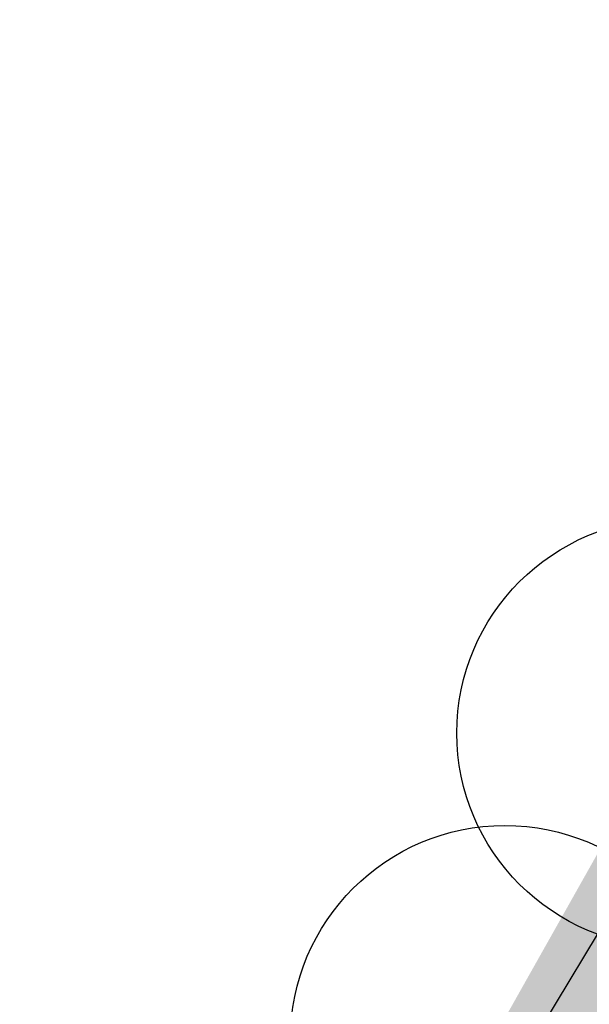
# Model space of a CAD drawing. Header units: metres. Extents: x 157685 to 160831, y 403691 to 406312.
# Tile 87 of 134: x 159789 to 159799, y 404999 to 405017. Entities that reach past the tile are written whole.
import ezdxf

# ---------------------------------------------------------------- set-up
doc = ezdxf.new("R2010")
doc.units = ezdxf.units.M
doc.layers.get('Defpoints').update_dxf_attribs({"color": 171})
for name, color, linetype, lineweight in [('B-WE-GR-BOOM-S (ingemeten)', 90, 'Continuous', 25), ('N-WE-GR-GRAS-A', 62, 'Continuous', 18), ('N-WE-VH-GESLOTENVERHARDING_ASFALT-A-200', 253, 'Continuous', 18), ('N-WE-VH-HALFVERHARDING_GRASBETONSTEEN-A-200', 132, 'Continuous', 18), ('N-WE-VH-VERHARDING_ASFALT-A', 252, 'Continuous', 18)]:
    doc.layers.add(name, color=color, linetype=linetype, lineweight=lineweight)
pattern_1 = [(0, (0, 0), (1, 1), [0.12, -0.8]), (45, (0.4, 0.2), (-0.1131370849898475, 1.866761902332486), [0.12, -0.8]), (29.99999999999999, (0.08, 0.12), (0.2274613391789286, 1.286025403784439), [0.12, -0.8]), (15, (0.32, 0.48), (0.3856270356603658, 0.7244941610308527), [0.12, -0.8]), (135, (0.16, 2), (-0.02828427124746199, -0.6505382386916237), [0.12, -0.8]), (150, (1.2, 0.4), (0.2156921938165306, -0.5864101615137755), [0.12, -0.8]), (165, (0.24, 0.04), (0.1434520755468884, -0.7010146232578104), [0.12, -0.8]), (85, (0.4, 0.4), (-0.872677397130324, 1.040016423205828), [0.12, -0.8]), (99.99999999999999, (0, 0), (-1.112117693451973, 0.7787131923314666), [0.12, -0.7999999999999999])]
pattern_2 = [(45, (0, 0), (-0.1979898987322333, 0.1979898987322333), [0.14, -0.14]), (135, (0, 0), (-0.1979898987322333, -0.1979898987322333), [0.14, -0.14]), (45, (-0.098994, 0.098994), (-0.1979898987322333, 0.1979898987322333), [0.14, -0.14]), (135, (0.098994, 0.098994), (-0.1979898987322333, -0.1979898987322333), [0.14, -0.14])]

# ---------------------------------------------------------------- blocks, each defined once
blk = doc.blocks.new('SGR-BOOM_01')
at = {"ltscale": 0.1}
h = blk.add_hatch(color=256, dxfattribs=at)
edge = h.paths.add_edge_path()
edge.add_arc((7.366995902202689e-12, -5.115907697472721e-12), 0.15, 0, 360)
for centre, radius in [((0, 0), 2.5), ((7.366995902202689e-12, -5.115907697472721e-12), 0.04499999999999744)]:
    blk.add_circle(centre, radius)
blk.add_circle((7.366995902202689e-12, -5.115907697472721e-12), 0.15, dxfattribs=at)

msp = doc.modelspace()

# ---------------------------------------------------------------- hatches: boundary and pattern name
at = {"layer": 'N-WE-GR-GRAS-A'}
h = msp.add_hatch(dxfattribs=at)
h.set_pattern_fill('AGR-GRAS_01-SO', color=256, scale=0.04, pattern_type=2)
h.set_pattern_definition(pattern_1)
h.paths.add_polyline_path([(159947.8480232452, 405248.5197582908, 0.405894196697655), (159943.9963303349, 405246.8913364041, -0.02247269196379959), (159914.6133930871, 405185.2143397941), (159834.087039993, 405034.0711958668, -0.005446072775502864), (159828.8246266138, 405024.4480227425), (159824.0115389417, 405015.8698070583, 0.005527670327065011), (159818.7089963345, 405006.1694910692), (159804.5859618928, 404979.6405398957, 0.05550154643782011), (159802.9510267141, 404975.5270516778), (159802.7037713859, 404974.6246129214, -0.1055589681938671), (159798.1917326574, 404965.9102367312), (159797.9894941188, 404965.66424889), (159801.2993328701, 404963.0766571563), (159803.4982866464, 404968.2081257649), (159805.123, 404975.672), (159805.3566544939, 404977.1680057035), (159806.0768332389, 404979.1208073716), (159808.1428506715, 404983.3803700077), (159813.9034474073, 404994.2923969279), (159823.434, 405011.915), (159826.4851087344, 405017.4938640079), (159834.3457042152, 405031.9490872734), (159842.820580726, 405047.6050551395), (159852.8457538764, 405066.2756003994), (159860.5369566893, 405080.651914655), (159862.171, 405083.398), (159863.044, 405083.998), (159863.964, 405083.981), (159866.285, 405087.879), (159865.815, 405088.069), (159865.372, 405089.004), (159865.669, 405090.71), (159867.9746014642, 405094.9288151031), (159873.7270684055, 405105.4901040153), (159879.553055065, 405116.2642487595), (159884.8916839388, 405126.1371104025), (159888.6950492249, 405132.9843372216), (159892.689, 405140.154), (159893.843, 405139.449), (159895.973, 405143.646), (159894.866, 405144.519), (159903.7778467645, 405161.353507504), (159912.3515452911, 405177.5492518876), (159920.630907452, 405193.0924523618), (159930.3511431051, 405211.3255466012), (159931.1391447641, 405213.0938378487), (159932.8931217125, 405217.14909361), (159935.5026393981, 405223.1823893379), (159940.4574736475, 405234.8870829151), (159945.19, 405246.771), (159948.338, 405246.025), (159948.699, 405245.033), (159952.5023399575, 405246.7082795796)])
h = msp.add_hatch(dxfattribs=at)
h.set_pattern_fill('AGR-GRAS_01-SO', color=256, scale=0.04, pattern_type=2)
h.set_pattern_definition(pattern_1)
edge = h.paths.add_edge_path()
edge.add_line((159578.5374166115, 404700.0819622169), (159578.6254720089, 404700.0345676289))
edge.add_line((159578.6254720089, 404700.0345676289), (159603.9219240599, 404747.0333756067))
edge.add_arc((160443.1779176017, 404295.3155573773), 953.100000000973, 142.3663853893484, 151.7092614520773, ccw=False)
edge.add_line((159688.3879633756, 404877.287837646), (159703.8794562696, 404897.3795561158))
edge.add_arc((159943.91390714, 404712.3037003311), 303.099999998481, 131.4605388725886, 142.3663853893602, ccw=False)
edge.add_line((159743.230164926, 404939.4504493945), (159776.7212754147, 404969.0397849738))
edge.add_arc((159712.5633914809, 405041.6577987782), 96.89999999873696, 311.4605388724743, 330.6998399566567)
edge.add_line((159797.0667715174, 404994.2364031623), (159804.3007044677, 405007.1270356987))
edge.add_arc((159370.9701621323, 405250.302386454), 496.900000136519, 330.6998399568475, 331.5438499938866)
edge.add_arc((159801.3297696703, 405017.0624706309), 7.400000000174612, 331.5438499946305, 413.6718235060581)
edge.add_line((159805.7135995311, 405023.0241847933), (159801.3814850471, 405026.2097204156))
edge.add_line((159801.3814850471, 405026.2097204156), (159800.3508178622, 405025.6653813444))
edge.add_line((159800.3508178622, 405025.6653813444), (159805.162, 405022.107))
edge.add_line((159805.162, 405022.107), (159806.4708960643, 405020.184))
edge.add_line((159806.4708960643, 405020.184), (159806.9923110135, 405018.7706630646))
edge.add_line((159806.9923110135, 405018.7706630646), (159807.143, 405017.767))
edge.add_line((159807.143, 405017.767), (159807.112, 405016.413))
edge.add_line((159807.112, 405016.413), (159806.6237197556, 405014.8311137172))
edge.add_line((159806.6237197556, 405014.8311137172), (159805.8507581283, 405013.4314217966))
edge.add_line((159805.8507581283, 405013.4314217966), (159803.555099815, 405009.2744050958))
edge.add_line((159803.555099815, 405009.2744050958), (159800.2669101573, 405003.320095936))
edge.add_line((159800.2669101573, 405003.320095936), (159797.2220407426, 404997.9073039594))
edge.add_line((159797.2220407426, 404997.9073039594), (159794.8245511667, 404994.0616845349))
edge.add_line((159794.8245511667, 404994.0616845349), (159792.0515868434, 404989.6137963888))
edge.add_line((159792.0515868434, 404989.6137963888), (159789.5682782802, 404985.630521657))
edge.add_line((159789.5682782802, 404985.630521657), (159787.111, 404981.689))
edge.add_line((159787.111, 404981.689), (159786.367, 404981.43))
edge.add_line((159786.367, 404981.43), (159785.402, 404981.455))
edge.add_line((159785.402, 404981.455), (159784.329, 404982.006))
edge.add_line((159784.329, 404982.006), (159784.072, 404983.158))
edge.add_line((159784.072, 404983.158), (159781.79, 404980.277))
edge.add_line((159781.79, 404980.277), (159782.34, 404980.26))
edge.add_line((159782.34, 404980.26), (159783.075, 404979.722))
edge.add_line((159783.075, 404979.722), (159783.322, 404978.725))
edge.add_line((159783.322, 404978.725), (159782.665, 404977.493))
edge.add_line((159782.665, 404977.493), (159781.7249177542, 404976.3647383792))
edge.add_line((159781.7249177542, 404976.3647383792), (159780.338, 404975.397))
edge.add_line((159780.338, 404975.397), (159779.141, 404975.529))
edge.add_line((159779.141, 404975.529), (159778.150478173, 404976.4076757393))
edge.add_line((159778.150478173, 404976.4076757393), (159774.507, 404973.806))
edge.add_line((159774.507, 404973.806), (159775.855, 404972.738))
edge.add_line((159775.855, 404972.738), (159776.065, 404971.807))
edge.add_line((159776.065, 404971.807), (159775.252, 404970.59))
edge.add_line((159775.252, 404970.59), (159764.5216861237, 404961.185172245))
edge.add_line((159764.5216861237, 404961.185172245), (159761.655257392, 404958.677158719))
edge.add_line((159761.655257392, 404958.677158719), (159755.1593899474, 404952.9940080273))
edge.add_line((159755.1593899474, 404952.9940080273), (159747.779, 404946.537))
edge.add_line((159747.779, 404946.537), (159741.4350387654, 404940.9845388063))
edge.add_line((159741.4350387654, 404940.9845388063), (159735.5817476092, 404935.8579777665))
edge.add_line((159735.5817476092, 404935.8579777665), (159732.2492128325, 404932.9780094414))
edge.add_line((159732.2492128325, 404932.9780094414), (159724.519, 404926.295))
edge.add_line((159724.519, 404926.295), (159723.154, 404926.405))
edge.add_line((159723.154, 404926.405), (159720.41, 404923.843))
edge.add_line((159720.41, 404923.843), (159720.646, 404922.925))
edge.add_line((159720.646, 404922.925), (159720.42, 404921.555))
edge.add_line((159720.42, 404921.555), (159719.235, 404919.179))
edge.add_line((159719.235, 404919.179), (159714.4242128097, 404913.4454319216))
edge.add_line((159714.4242128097, 404913.4454319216), (159710.805, 404909.132))
edge.add_line((159710.805, 404909.132), (159703.0021234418, 404899.5670897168))
edge.add_line((159703.0021234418, 404899.5670897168), (159699.2918910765, 404895.0190183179))
edge.add_line((159699.2918910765, 404895.0190183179), (159696.5018222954, 404891.4859407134))
edge.add_line((159696.5018222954, 404891.4859407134), (159692.6653099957, 404886.2984138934))
edge.add_line((159692.6653099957, 404886.2984138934), (159687.3868267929, 404879.1811481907))
edge.add_line((159687.3868267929, 404879.1811481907), (159682.7277324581, 404872.9545636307))
edge.add_line((159682.7277324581, 404872.9545636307), (159679.837, 404869.146))
edge.add_line((159679.837, 404869.146), (159678.661, 404867.936))
edge.add_line((159678.661, 404867.936), (159677.233, 404867.463))
edge.add_line((159677.233, 404867.463), (159675.5279320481, 404867.9588194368))
edge.add_line((159675.5279320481, 404867.9588194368), (159672.558, 404862.105))
edge.add_line((159672.558, 404862.105), (159672.186, 404860.193))
edge.add_line((159672.186, 404860.193), (159669.6009870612, 404856.140779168))
edge.add_line((159669.6009870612, 404856.140779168), (159666.726, 404851.634))
edge.add_line((159666.726, 404851.634), (159660.0205839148, 404842.0044224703))
edge.add_line((159660.0205839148, 404842.0044224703), (159655.1173813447, 404834.8968401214))
edge.add_line((159655.1173813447, 404834.8968401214), (159649.9080468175, 404827.1800241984))
edge.add_line((159649.9080468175, 404827.1800241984), (159641.553, 404814.478))
edge.add_line((159641.553, 404814.478), (159640.27, 404813.801))
edge.add_line((159640.27, 404813.801), (159636.523, 404808.465))
edge.add_line((159636.523, 404808.465), (159636.084, 404806.489))
edge.add_line((159636.084, 404806.489), (159635.2109538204, 404804.9644498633))
edge.add_line((159635.2109538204, 404804.9644498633), (159629.2305123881, 404795.2772049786))
edge.add_line((159629.2305123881, 404795.2772049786), (159624.0465019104, 404786.5030185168))
edge.add_line((159624.0465019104, 404786.5030185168), (159620.3577552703, 404780.0250190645))
edge.add_line((159620.3577552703, 404780.0250190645), (159618.6694383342, 404777.0600780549))
edge.add_line((159618.6694383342, 404777.0600780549), (159615.0388529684, 404770.9509728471))
edge.add_line((159615.0388529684, 404770.9509728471), (159611.3279794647, 404765.073519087))
edge.add_line((159611.3279794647, 404765.073519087), (159609.2164344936, 404761.0334352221))
edge.add_line((159609.2164344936, 404761.0334352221), (159606.3104729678, 404755.3371589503))
edge.add_line((159606.3104729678, 404755.3371589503), (159604.7152064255, 404752.2101117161))
edge.add_line((159604.7152064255, 404752.2101117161), (159603.494, 404750.206))
edge.add_line((159603.494, 404750.206), (159602.388, 404749.312))
edge.add_line((159602.388, 404749.312), (159598.336, 404741.032))
edge.add_line((159598.336, 404741.032), (159597.771, 404738.825))
edge.add_line((159597.771, 404738.825), (159593.1171575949, 404730.3842901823))
edge.add_line((159593.1171575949, 404730.3842901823), (159584.671339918, 404715.0844297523))
edge.add_line((159584.671339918, 404715.0844297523), (159578.646073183, 404703.7951198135))
edge.add_line((159578.646073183, 404703.7951198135), (159576.1567803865, 404699.5800294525))
edge.add_line((159576.1567803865, 404699.5800294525), (159571.2843468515, 404691.4808746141))
edge.add_line((159571.2843468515, 404691.4808746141), (159567.335, 404684.592))
edge.add_line((159567.335, 404684.592), (159561.5420968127, 404673.956253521))
edge.add_line((159561.5420968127, 404673.956253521), (159556.3644997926, 404664.4502066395))
edge.add_line((159556.3644997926, 404664.4502066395), (159553.689, 404659.538))
edge.add_line((159553.689, 404659.538), (159553.005, 404658.675))
edge.add_line((159553.005, 404658.675), (159551.85, 404658.95))
edge.add_line((159551.85, 404658.95), (159550.3501082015, 404657.3340753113))
edge.add_line((159550.3501082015, 404657.3340753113), (159553.1428222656, 404656.0222167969))
edge.add_line((159553.1428222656, 404656.0222167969), (159554.6966426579, 404655.9522638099))
edge.add_arc((159121.4782956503, 404899.1231974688), 496.7999991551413, 330.6939518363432, 331.7092614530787)
edge.add_line((159558.937509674, 404663.6668846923), (159578.5374166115, 404700.0819622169))
h = msp.add_hatch(dxfattribs=at)
h.set_pattern_fill('AGR-GRAS_01-SO', color=256, scale=0.04, pattern_type=2)
h.set_pattern_definition(pattern_1)
h.paths.add_polyline_path([(159799.5754339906, 404976.4519158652, -0.05550154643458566), (159801.4964828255, 404981.2852645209), (159815.6195172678, 405007.8142156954, -0.003457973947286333), (159818.9346156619, 405013.9388598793, 0.4117908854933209), (159818.161011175, 405016.6472372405), (159816.9072270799, 405017.3507136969), (159814.9835248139, 405013.740039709, -0.005464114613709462), (159809.7075254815, 405004.0928493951), (159802.4735925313, 404991.2022168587, -0.037727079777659), (159793.8709921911, 404978.2647071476, 0.4179620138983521), (159795.2317634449, 404967.8211425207), (159795.4881457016, 404968.1329867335, 0.1055589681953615), (159799.3281786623, 404975.5494771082)])
at = {"layer": 'N-WE-VH-GESLOTENVERHARDING_ASFALT-A-200', "true_color": 0xcf7363}
h = msp.add_hatch(dxfattribs=at)
h.set_pattern_fill('AVH-ASFALT-SO', color=23, scale=0.2, pattern_type=2)
h.set_pattern_definition([(31.64993266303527, (159085.9115677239, 404918.0168982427), (-0.1049455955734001, 0.1702539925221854), []), (91.64993266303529, (159085.9115677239, 404918.0168982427), (-0.1999170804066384, -0.00575855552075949), [])])
edge = h.paths.add_edge_path()
edge.add_arc((159243.5186586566, 405542.7615638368), 760.4000000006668, 337.7059771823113, 338.740321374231)
edge.add_line((159952.1708772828, 405267.0439673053), (159995.4326285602, 405378.2357679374))
edge.add_line((159995.4326285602, 405378.2357679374), (159992.7713508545, 405381.0483546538))
edge.add_line((159992.7713508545, 405381.0483546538), (159948.9090640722, 405268.3130514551))
edge.add_arc((159243.5186586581, 405542.7615638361), 756.8999999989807, 331.9521103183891, 338.74032137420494, ccw=False)
edge.add_line((159911.5244509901, 405186.8600726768), (159830.9980978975, 405035.7169287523))
edge.add_arc((159389.7206554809, 405270.8216263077), 499.9999999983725, 330.7039747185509, 331.95211031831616, ccw=False)
edge.add_line((159825.7722653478, 405026.1606495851), (159822.5813815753, 405020.4736371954))
edge.add_arc((159820.8371751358, 405021.4522811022), 2.000000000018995, 240.7039747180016, 330.70397471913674, ccw=False)
edge.add_line((159819.8585312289, 405019.7080746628), (159818.0299644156, 405020.7340517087))
edge.add_line((159818.0299644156, 405020.7340517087), (159816.3838409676, 405017.6443765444))
edge.add_line((159816.3838409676, 405017.6443765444), (159818.161011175, 405016.6472372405))
edge.add_arc((159817.1823672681, 405014.903030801), 1.999999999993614, -28.82169555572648, 60.70397471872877, ccw=False)
edge.add_arc((160260.0631488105, 404771.2088303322), 503.500000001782, 151.1783044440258, 151.9708105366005)
edge.add_line((159815.6195172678, 405007.8142156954), (159801.4964828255, 404981.2852645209))
edge.add_arc((159822.2401279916, 404970.2421134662), 23.49999999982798, 151.9708105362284, 164.677791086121)
edge.add_line((159799.5754339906, 404976.4519158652), (159799.3281786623, 404975.5494771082))
edge.add_arc((159780.0390773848, 404980.83441532), 19.99999999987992, 320.5747175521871, 344.67779108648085, ccw=False)
edge.add_line((159795.4881457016, 404968.1329867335), (159794.8501385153, 404967.3569624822))
edge.add_line((159794.8501385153, 404967.3569624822), (159797.6083362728, 404965.2006369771))
edge.add_line((159797.6083362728, 404965.2006369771), (159798.1917326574, 404965.9102367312))
edge.add_arc((159780.0390773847, 404980.83441532), 23.5000000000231, 320.574717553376, 344.6777910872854)
edge.add_line((159802.7037713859, 404974.6246129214), (159802.9510267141, 404975.5270516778))
edge.add_arc((159822.2401279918, 404970.2421134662), 19.99999999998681, 151.9708105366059, 164.6777910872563, ccw=False)
edge.add_line((159804.5859618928, 404979.6405398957), (159818.7089963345, 405006.1694910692))
edge.add_arc((160260.0631488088, 404771.2088303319), 500.000000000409, 150.7039747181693, 151.9708105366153, ccw=False)
edge.add_line((159824.0115389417, 405015.8698070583), (159828.8246266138, 405024.4480227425))
edge.add_arc((159389.7206554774, 405270.8216263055), 503.5000000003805, 330.7039747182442, 331.9521103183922)
edge.add_line((159834.087039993, 405034.0711958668), (159914.6133930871, 405185.2143397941))
edge.add_arc((159243.5186586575, 405542.7615638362), 760.3999999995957, 331.952110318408, 337.1016051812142)
edge.add_arc((159946.7599192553, 405245.724041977), 3.000000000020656, 68.73381308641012, 157.1016051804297, ccw=False)
edge.add_line((159947.8480232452, 405248.5197582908), (159952.5023399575, 405246.7082795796))
edge.add_line((159952.5023399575, 405246.7082795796), (159953.246, 405248.619))
edge.add_line((159953.246, 405248.619), (159948.7658612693, 405250.3627028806))
edge.add_arc((159949.8539733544, 405253.1584160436), 2.999999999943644, 157.7059771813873, 248.733647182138, ccw=False)
at = {"layer": 'N-WE-VH-HALFVERHARDING_GRASBETONSTEEN-A-200'}
h = msp.add_hatch(dxfattribs=at)
h.set_pattern_fill('AVH-GRASBETONSTEEN_02-SO', color=256, scale=0.2, pattern_type=2)
h.set_pattern_definition(pattern_2)
h.paths.add_polyline_path([(159818.0299644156, 405020.7340517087), (159818.5533505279, 405020.4403888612), (159858.5821423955, 405095.5720348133), (159858.101704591, 405095.9463090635)])
edge = h.paths.add_edge_path()
edge.add_line((159816.9072270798, 405017.3507136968), (159816.3838409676, 405017.6443765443))
edge.add_line((159816.3838409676, 405017.6443765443), (159814.4539918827, 405014.0221653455))
edge.add_arc((159370.9701622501, 405250.3023863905), 502.500000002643, 330.69983995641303, 331.9521103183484, ccw=False)
edge.add_line((159809.1842847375, 405004.3864803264), (159801.9503517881, 404991.4958477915))
edge.add_arc((159712.5633914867, 405041.6577987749), 102.4999999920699, 322.0575289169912, 330.69983995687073, ccw=False)
edge.add_arc((159799.7068432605, 404973.714669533), 7.999999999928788, 142.05752891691, 232.6236210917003)
edge.add_line((159794.8504570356, 404967.3573499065), (159795.2312963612, 404967.820574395))
edge.add_line((159795.2312963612, 404967.820574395), (159795.1491304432, 404967.8848107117))
edge.add_arc((159799.7068432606, 404973.7146695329), 7.400000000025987, 142.0575289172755, 231.9821358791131, ccw=False)
edge.add_arc((159712.5633914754, 405041.6577987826), 103.1000000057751, 322.0575289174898, 330.6998399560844)
edge.add_line((159802.4735925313, 404991.2022168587), (159809.7075254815, 405004.0928493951))
edge.add_arc((159370.9701619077, 405250.3023865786), 503.1000003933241, 330.6998399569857, 331.9521103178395)
edge.add_line((159814.9835248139, 405013.740039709), (159816.9072270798, 405017.3507136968))
h = msp.add_hatch(dxfattribs=at)
h.set_pattern_fill('AVH-GRASBETONSTEEN_02-SO', color=256, scale=0.2, pattern_type=2)
h.set_pattern_definition(pattern_2)
h.paths.add_polyline_path([(159797.5900122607, 404993.9427722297), (159804.8239452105, 405006.8334047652, 0.00368270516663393), (159808.3632259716, 405013.2505823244, 0.3745212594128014), (159806.0690451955, 405023.5075670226), (159801.7369242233, 405026.693107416), (159801.3814850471, 405026.2097204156), (159805.7135995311, 405023.0241847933, -0.374521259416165), (159807.835716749, 405013.5364739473, -0.003682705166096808), (159804.3007044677, 405007.1270356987), (159797.0667715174, 404994.2364031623, -0.08414504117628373), (159776.7212754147, 404969.0397849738), (159743.230164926, 404939.4504493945, 0.04762168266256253), (159703.8794562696, 404897.3795561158), (159688.3879633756, 404877.287837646, 0.008607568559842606), (159668.8022656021, 404850.9610915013), (159669.2469259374, 404850.5516064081, -0.008626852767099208), (159688.8631223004, 404876.9214717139), (159704.3546151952, 404897.0131901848, -0.04762168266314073), (159743.6274273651, 404939.0008022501), (159777.118537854, 404968.5901378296, 0.0841450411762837)])
at = {"layer": 'N-WE-VH-VERHARDING_ASFALT-A'}
h = msp.add_hatch(dxfattribs=at)
h.set_pattern_fill('AVH-ASFALT', color=256, scale=0.2, angle=90, pattern_type=2)
h.set_pattern_definition([(355.6069263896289, (158844.5507043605, 404349.5946988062), (0.01531969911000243, 0.199412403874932), []), (55.60692638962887, (158844.5507043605, 404349.5946988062), (-0.1650363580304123, 0.112973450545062), [])])
h.paths.add_polyline_path([(159809.1842847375, 405004.3864803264, 0.003682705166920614), (159812.7591361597, 405010.8681521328), (159808.3632259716, 405013.2505823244, -0.003682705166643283), (159804.8239452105, 405006.8334047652), (159797.5900122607, 404993.9427722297, -0.03772707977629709), (159789.4546724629, 404981.707978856), (159793.3978150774, 404978.6336291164, 0.03772707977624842), (159801.9503517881, 404991.4958477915)])

# ---------------------------------------------------------------- linework, layer by layer
at = {"layer": 'Defpoints'}
msp.add_lwpolyline([(159807.32987867, 405020.213479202), (159807.7132429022, 405014.4994966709), (159800.9393040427, 405002.9443348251), (159790.9190445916, 404986.3448596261), (159786.1272902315, 404980.3165020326), (159781.2871719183, 404975.6290972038), (159774.1343645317, 404968.391873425), (159746.6834132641, 404943.7671722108), (159725.1549915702, 404924.511063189), (159716.7565226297, 404914.197925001), (159704.0401747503, 404898.6436087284), (159699.4949114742, 404894.3365679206), (159694.124089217, 404885.6868140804), (159673.7862215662, 404859.8083226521), (159655.1021412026, 404833.2039526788), (159643.1139921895, 404816.5347629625), (159642.4842071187, 404815.4856611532), (159633.1233854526, 404800.2770899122), (159624.8502251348, 404785.9640545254)], dxfattribs=at)

# ---------------------------------------------------------------- block references
at = {"layer": 'B-WE-GR-BOOM-S (ingemeten)', "xscale": 1.5, "yscale": 1.5, "zscale": 1.5}
for p in [(159800.8403733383, 405004.1582753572, 7.950927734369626), (159797.9304356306, 404998.7897553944, 7.989990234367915)]:
    msp.add_blockref('SGR-BOOM_01', p, dxfattribs=at)

doc.saveas('drawing.dxf')
